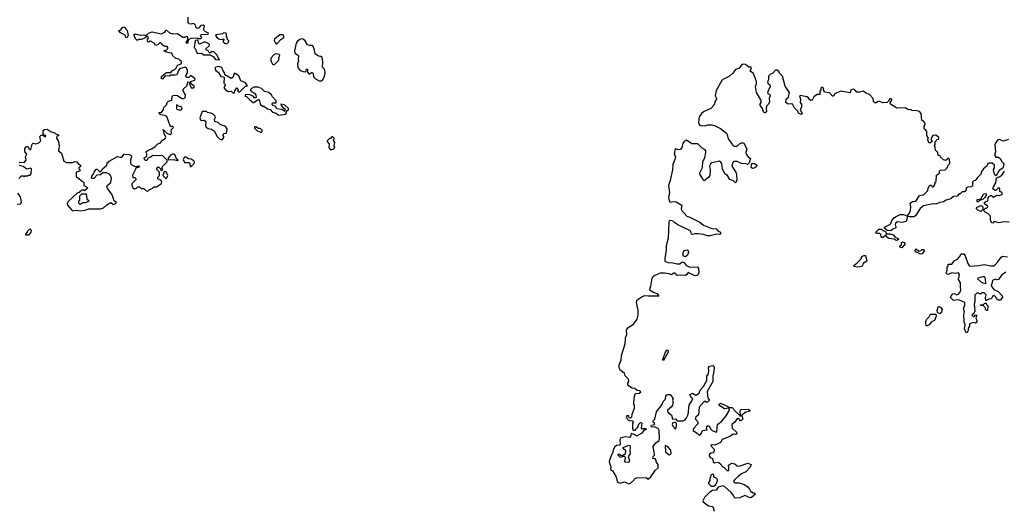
# Model space of a CAD drawing. Extents: x 2601477 to 2753313, y 449408 to 581029.
# Tile 174 of 203: x 2689502 to 2701114, y 517269 to 523023. Entities that reach past the tile are written whole.
import ezdxf

# ---------------------------------------------------------------- set-up
doc = ezdxf.new("R2010")
doc.units = 0

msp = doc.modelspace()

# ---------------------------------------------------------------- linework, layer by layer
at = {"layer": '0CON05XD'}
for points in [[(2689495, 521338), (2689505, 521342), (2689555, 521340), (2689580, 521365), (2689572, 521405), (2689588, 521435), (2689563, 521463), (2689562, 521505), (2689582, 521528), (2689598, 521528), (2689615, 521500), (2689625, 521490), (2689635, 521490), (2689650, 521555), (2689662, 521568), (2689685, 521560), (2689707, 521563), (2689728, 521572), (2689750, 521595), (2689740, 521645), (2689755, 521660), (2689775, 521660), (2689808, 521642), (2689810, 521655), (2689792, 521662), (2689780, 521675), (2689780, 521715), (2689793, 521727), (2689825, 521732), (2689875, 521698), (2689915, 521690), (2689922, 521682), (2689960, 521665), (2689958, 521652), (2689942, 521648), (2689938, 521625), (2689958, 521585), (2689968, 521525), (2689962, 521512), (2689960, 521475), (2689997, 521447), (2690024, 521354), (2690055, 521338), (2690125, 521338), (2690155, 521348), (2690175, 521347), (2690195, 521320), (2690205, 521320), (2690218, 521308), (2690218, 521292), (2690200, 521275), (2690200, 521265), (2690210, 521255), (2690210, 521235), (2690170, 521225), (2690170, 521165), (2690185, 521160), (2690242, 521112), (2690255, 521110), (2690260, 521105), (2690260, 521065), (2690300, 521045), (2690298, 521032), (2690268, 521002), (2690255, 521010), (2690235, 521010), (2690228, 521002), (2690215, 521000), (2690198, 520982), (2690185, 520980), (2690074, 520876), (2690063, 520855), (2690066, 520835), (2690115, 520774), (2690125, 520769), (2690175, 520775), (2690215, 520768), (2690275, 520775), (2690315, 520790), (2690455, 520790), (2690492, 520805), (2690531, 520839), (2690575, 520867), (2690605, 520841), (2690637, 520855), (2690642, 520865), (2690616, 520886), (2690592, 520955), (2690537, 521035), (2690530, 521055), (2690532, 521065), (2690571, 521099), (2690582, 521125), (2690584, 521154), (2690574, 521184), (2690560, 521200), (2690525, 521217), (2690483, 521217), (2690455, 521192), (2690413, 521187), (2690375, 521150), (2690355, 521150), (2690350, 521155), (2690352, 521175), (2690370, 521195), (2690380, 521225), (2690405, 521260), (2690415, 521260), (2690443, 521233), (2690457, 521233), (2690475, 521250), (2690480, 521265), (2690530, 521305), (2690532, 521338), (2690545, 521340), (2690556, 521354), (2690655, 521408), (2690685, 521400), (2690705, 521402), (2690733, 521437), (2690793, 521433), (2690813, 521423), (2690820, 521405), (2690808, 521365), (2690810, 521325), (2690825, 521310), (2690865, 521290), (2690885, 521290), (2690895, 521300), (2690920, 521295), (2690905, 521280), (2690885, 521280), (2690872, 521268), (2690833, 521187), (2690835, 521160), (2690862, 521162), (2690872, 521145), (2690870, 521135), (2690823, 521087), (2690823, 521063), (2690835, 521040), (2690855, 521028), (2690880, 521035), (2690895, 521050), (2690915, 521050), (2690933, 521033), (2690965, 521030), (2690992, 521002), (2691015, 521000), (2691032, 521018), (2691065, 521030), (2691085, 521050), (2691115, 521052), (2691140, 521065), (2691175, 521090), (2691180, 521115), (2691168, 521128), (2691130, 521145), (2691132, 521165), (2691150, 521185), (2691150, 521225), (2691120, 521255), (2691120, 521275), (2691138, 521288), (2691158, 521268), (2691162, 521252), (2691178, 521242), (2691190, 521255), (2691180, 521265), (2691188, 521292), (2691240, 521345), (2691240, 521365), (2691190, 521415), (2691175, 521422), (2691135, 521418), (2691075, 521422), (2691045, 521400), (2691012, 521388), (2691008, 521372), (2690998, 521362), (2690985, 521360), (2690972, 521375), (2690970, 521395), (2690985, 521400), (2691002, 521418), (2691002, 521442), (2690990, 521465), (2691024, 521486), (2691055, 521498), (2691095, 521522), (2691132, 521558), (2691161, 521569), (2691188, 521602), (2691223, 521625), (2691226, 521636), (2691205, 521680), (2691193, 521727), (2691236, 521686), (2691265, 521672), (2691285, 521670), (2691292, 521685), (2691290, 521725), (2691317, 521753), (2691307, 521767), (2691285, 521760), (2691275, 521770), (2691239, 521879), (2691215, 521892), (2691165, 521900), (2691142, 521928), (2691175, 521930), (2691198, 521965), (2691203, 521987), (2691235, 522020), (2691242, 522048), (2691258, 522062), (2691298, 522072), (2691300, 522115), (2691312, 522128), (2691335, 522133), (2691365, 522127), (2691415, 522093), (2691435, 522092), (2691455, 522100), (2691458, 522135), (2691428, 522185), (2691428, 522202), (2691478, 522245), (2691485, 522290), (2691508, 522288), (2691510, 522275), (2691500, 522265), (2691508, 522258), (2691525, 522220), (2691555, 522220), (2691560, 522225), (2691560, 522245), (2691542, 522252), (2691522, 522272), (2691520, 522295), (2691565, 522310), (2691570, 522325), (2691525, 522360), (2691515, 522360), (2691495, 522340), (2691475, 522340), (2691462, 522352), (2691462, 522365), (2691480, 522395), (2691480, 522425), (2691468, 522455), (2691455, 522462), (2691385, 522442), (2691373, 522425), (2691357, 522373), (2691335, 522368), (2691285, 522370), (2691265, 522358), (2691218, 522362), (2691185, 522320), (2691172, 522335), (2691180, 522355), (2691235, 522400), (2691285, 522400), (2691301, 522419), (2691335, 522438), (2691348, 522452), (2691365, 522488), (2691406, 522504), (2691412, 522515), (2691410, 522535), (2691395, 522540), (2691377, 522557), (2691344, 522564), (2691310, 522595), (2691295, 522630), (2691265, 522632), (2691235, 522640), (2691225, 522650), (2691202, 522652), (2691205, 522660), (2691228, 522662), (2691250, 522685), (2691250, 522695), (2691240, 522705), (2691215, 522708), (2691195, 522718), (2691165, 522750), (2691155, 522750), (2691130, 522725), (2691105, 522720), (2691086, 522746), (2691045, 522770), (2691035, 522770), (2691025, 522760), (2691012, 522762), (2691010, 522785), (2691020, 522815), (2691002, 522832), (2691000, 522845), (2691020, 522865), (2691065, 522881), (2691175, 522858), (2691210, 522875), (2691220, 522885), (2691220, 522895), (2691235, 522900), (2691268, 522868), (2691307, 522857), (2691365, 522860), (2691425, 522818), (2691455, 522818), (2691477, 522827), (2691482, 522815), (2691480, 522785), (2691460, 522755), (2691465, 522750), (2691488, 522752), (2691492, 522788), (2691523, 522807), (2691595, 522810), (2691605, 522800), (2691637, 522803), (2691650, 522815), (2691632, 522832), (2691645, 522850), (2691722, 522852), (2691728, 522855), (2691725, 522870), (2691695, 522880), (2691678, 522895), (2691672, 522915), (2691680, 522945), (2691665, 522960), (2691640, 522955), (2691610, 522925), (2691595, 522920), (2691580, 522935), (2691577, 522957), (2691555, 522980), (2691525, 522970), (2691500, 522975), (2691490, 522985), (2691488, 523052)], [(2690765, 522810), (2690752, 522812), (2690748, 522838), (2690685, 522872), (2690670, 522895), (2690695, 522902), (2690715, 522932), (2690731, 522939), (2690745, 522932), (2690753, 522913), (2690770, 522895), (2690780, 522835), (2690765, 522810)], [(2690895, 522780), (2690885, 522780), (2690872, 522792), (2690852, 522835), (2690850, 522845), (2690863, 522857), (2690925, 522840), (2690965, 522843), (2690988, 522838), (2690988, 522815), (2690976, 522804), (2690935, 522790), (2690905, 522790), (2690895, 522780)], [(2691855, 522550), (2691860, 522555), (2691842, 522572), (2691830, 522605), (2691790, 522645), (2691773, 522647), (2691745, 522630), (2691732, 522642), (2691725, 522660), (2691702, 522662), (2691702, 522685), (2691738, 522715), (2691740, 522735), (2691695, 522758), (2691675, 522760), (2691623, 522733), (2691610, 522745), (2691608, 522778), (2691595, 522782), (2691572, 522778), (2691560, 522695), (2691572, 522682), (2691590, 522635), (2691605, 522624), (2691647, 522627), (2691675, 522610), (2691745, 522610), (2691785, 522590), (2691810, 522555), (2691855, 522550)], [(2691945, 522740), (2691965, 522760), (2691970, 522775), (2691950, 522795), (2691950, 522815), (2691940, 522825), (2691940, 522855), (2691930, 522865), (2691905, 522868), (2691892, 522858), (2691824, 522846), (2691812, 522838), (2691828, 522815), (2691860, 522795), (2691895, 522790), (2691908, 522798), (2691910, 522785), (2691900, 522775), (2691903, 522763), (2691920, 522745), (2691945, 522740)], [(2692535, 522740), (2692580, 522790), (2692618, 522815), (2692619, 522829), (2692610, 522845), (2692570, 522845), (2692508, 522795), (2692503, 522777), (2692513, 522753), (2692525, 522740), (2692535, 522740)], [(2693065, 522302), (2693075, 522310), (2693095, 522352), (2693104, 522405), (2693098, 522438), (2693073, 522465), (2693078, 522525), (2693068, 522578), (2693055, 522590), (2693025, 522592), (2692985, 522620), (2692973, 522685), (2692955, 522717), (2692923, 522717), (2692898, 522728), (2692868, 522775), (2692845, 522793), (2692825, 522797), (2692805, 522789), (2692776, 522765), (2692764, 522745), (2692742, 522655), (2692747, 522627), (2692780, 522610), (2692790, 522595), (2692787, 522555), (2692792, 522535), (2692780, 522505), (2692782, 522455), (2692810, 522425), (2692855, 522408), (2692880, 522410), (2692885, 522440), (2692895, 522438), (2692898, 522405), (2692915, 522380), (2692945, 522400), (2692955, 522400), (2692964, 522385), (2692968, 522348), (2692992, 522325), (2693035, 522303), (2693065, 522302)], [(2692505, 522492), (2692560, 522545), (2692558, 522575), (2692568, 522605), (2692562, 522612), (2692525, 522619), (2692505, 522613), (2692465, 522570), (2692463, 522545), (2692473, 522523), (2692485, 522500), (2692505, 522492)], [(2692035, 522160), (2692040, 522185), (2692062, 522218), (2692068, 522218), (2692077, 522197), (2692072, 522182), (2692082, 522172), (2692095, 522170), (2692165, 522240), (2692188, 522242), (2692165, 522280), (2692111, 522301), (2692085, 522360), (2692045, 522390), (2692032, 522388), (2692015, 522340), (2691995, 522328), (2691922, 522372), (2691918, 522395), (2691896, 522426), (2691885, 522458), (2691845, 522472), (2691815, 522462), (2691808, 522455), (2691808, 522435), (2691815, 522422), (2691845, 522400), (2691875, 522352), (2691905, 522350), (2691912, 522342), (2691910, 522275), (2691930, 522255), (2691910, 522225), (2691912, 522215), (2691930, 522195), (2691960, 522175), (2691995, 522178), (2692015, 522160), (2692035, 522160)], [(2698625, 522010), (2698618, 522025), (2698605, 522032), (2698565, 522028), (2698538, 522048), (2698541, 522085), (2698569, 522111), (2698580, 522165), (2698528, 522238), (2698497, 522357), (2698460, 522395), (2698458, 522408), (2698437, 522427), (2698415, 522428), (2698385, 522392), (2698355, 522380), (2698333, 522355), (2698333, 522317), (2698320, 522285), (2698324, 522274), (2698348, 522255), (2698352, 522235), (2698320, 522165), (2698324, 522154), (2698352, 522135), (2698353, 522125), (2698342, 522095), (2698344, 522055), (2698332, 522028), (2698313, 522005), (2698307, 521983), (2698310, 521935), (2698295, 521923), (2698285, 521923), (2698274, 521934), (2698257, 521985), (2698235, 522010), (2698233, 522025), (2698248, 522045), (2698247, 522065), (2698240, 522085), (2698190, 522165), (2698180, 522235), (2698191, 522265), (2698191, 522295), (2698155, 522390), (2698118, 522415), (2698132, 522455), (2698130, 522465), (2698102, 522462), (2698062, 522495), (2698035, 522499), (2698020, 522495), (2697988, 522452), (2697945, 522436), (2697930, 522420), (2697910, 522390), (2697872, 522355), (2697795, 522316), (2697784, 522305), (2697715, 522187), (2697704, 522125), (2697721, 522095), (2697721, 522085), (2697700, 522055), (2697691, 522019), (2697653, 521977), (2697568, 521935), (2697541, 521915), (2697514, 521875), (2697506, 521815), (2697515, 521787), (2697535, 521774), (2697585, 521771), (2697615, 521781), (2697665, 521781), (2697705, 521771), (2697765, 521740), (2697836, 521685), (2697847, 521667), (2697859, 521619), (2697907, 521545), (2697925, 521530), (2697965, 521532), (2697992, 521558), (2698015, 521570), (2698035, 521572), (2698042, 521565), (2698078, 521498), (2698067, 521455), (2698068, 521435), (2698094, 521404), (2698122, 521385), (2698104, 521336), (2698085, 521313), (2698065, 521323), (2698015, 521327), (2697965, 521350), (2697925, 521351), (2697912, 521338), (2697899, 521295), (2697949, 521225), (2697954, 521205), (2697961, 521125), (2697945, 521100), (2697921, 521121), (2697878, 521138), (2697849, 521185), (2697816, 521206), (2697792, 521265), (2697782, 521325), (2697772, 521342), (2697754, 521354), (2697665, 521334), (2697645, 521320), (2697637, 521285), (2697643, 521255), (2697640, 521185), (2697630, 521165), (2697575, 521120), (2697562, 521132), (2697560, 521145), (2697525, 521200), (2697523, 521215), (2697555, 521280), (2697559, 521351), (2697582, 521395), (2697594, 521456), (2697594, 521475), (2697585, 521489), (2697549, 521509), (2697499, 521559), (2697429, 521559), (2697365, 521603), (2697337, 521585), (2697323, 521567), (2697311, 521515), (2697295, 521491), (2697275, 521486), (2697232, 521498), (2697222, 521435), (2697235, 521410), (2697229, 521375), (2697205, 521315), (2697199, 521251), (2697174, 521125), (2697152, 521065), (2697166, 520985), (2697154, 520925), (2697160, 520885), (2697175, 520870), (2697217, 520877), (2697244, 520874), (2697312, 520835), (2697304, 520796), (2697306, 520775), (2697368, 520705), (2697405, 520694), (2697525, 520634), (2697565, 520599), (2697665, 520560), (2697714, 520554), (2697735, 520532), (2697766, 520516), (2697768, 520505), (2697765, 520492), (2697755, 520488), (2697725, 520494), (2697645, 520473), (2697615, 520474), (2697565, 520489), (2697502, 520498), (2697465, 520498), (2697435, 520490), (2697424, 520494), (2697416, 520525), (2697405, 520536), (2697262, 520602), (2697228, 520628), (2697208, 520645), (2697175, 520654), (2697162, 520648), (2697156, 520635), (2697150, 520445), (2697127, 520356), (2697126, 520306), (2697110, 520205), (2697112, 520175), (2697145, 520160), (2697205, 520156), (2697256, 520144), (2697286, 520144), (2697315, 520167), (2697338, 520158), (2697356, 520126), (2697405, 520103), (2697495, 520108), (2697506, 520086), (2697510, 520035), (2697495, 520009), (2697475, 520000), (2697455, 520004), (2697385, 520040), (2697368, 520015), (2697354, 520006), (2697295, 520010), (2697264, 520004), (2697250, 520010), (2697233, 520033), (2697215, 520033), (2697185, 520012), (2697160, 520025), (2697105, 520034), (2697055, 520033), (2697035, 520026), (2696976, 519995), (2696956, 519975), (2696942, 519878), (2696930, 519835), (2696975, 519808), (2697015, 519793), (2697040, 519765), (2697035, 519762), (2696915, 519760), (2696865, 519766), (2696835, 519750), (2696776, 519705), (2696773, 519685), (2696793, 519595), (2696790, 519535), (2696779, 519491), (2696730, 519420), (2696665, 519380), (2696654, 519365), (2696658, 519305), (2696644, 519265), (2696637, 519194), (2696597, 519055), (2696590, 519005), (2696566, 518946), (2696568, 518918), (2696578, 518895), (2696630, 518855), (2696638, 518825), (2696676, 518786), (2696682, 518755), (2696670, 518735), (2696670, 518715), (2696725, 518680), (2696757, 518677), (2696783, 518653), (2696815, 518647), (2696822, 518625), (2696806, 518614), (2696763, 518607), (2696752, 518595), (2696740, 518515), (2696740, 518485), (2696750, 518475), (2696750, 518435), (2696722, 518365), (2696717, 518333), (2696705, 518320), (2696690, 518325), (2696685, 518348), (2696663, 518347), (2696653, 518335), (2696670, 518305), (2696693, 518293), (2696725, 518288), (2696738, 518275), (2696730, 518255), (2696728, 518205), (2696735, 518180), (2696765, 518180), (2696778, 518205), (2696790, 518215), (2696805, 518250), (2696825, 518270), (2696840, 518265), (2696830, 518205), (2696835, 518200), (2696885, 518200), (2696890, 518185), (2696862, 518178), (2696840, 518145), (2696775, 518110), (2696760, 518125), (2696715, 518140), (2696707, 518105), (2696696, 518094), (2696645, 518099), (2696592, 518088), (2696580, 518065), (2696585, 518010), (2696577, 518003), (2696542, 517998), (2696515, 517978), (2696500, 517945), (2696494, 517906), (2696484, 517895), (2696456, 517825), (2696455, 517805), (2696472, 517745), (2696470, 517715), (2696495, 517700), (2696532, 517635), (2696542, 517615), (2696550, 517575), (2696565, 517561), (2696585, 517556), (2696635, 517570), (2696685, 517546), (2696705, 517553), (2696745, 517590), (2696754, 517606), (2696775, 517619), (2696892, 517622), (2696915, 517600), (2696945, 517628), (2696995, 517702), (2697030, 517735), (2697033, 517745), (2697032, 517775), (2697013, 517803), (2697005, 517830), (2696995, 517840), (2696970, 517845), (2696973, 517867), (2696987, 517883), (2696988, 517895), (2696972, 517985), (2697005, 518030), (2697042, 518058), (2697048, 518085), (2697044, 518174), (2697031, 518201), (2696985, 518220), (2696953, 518213), (2696948, 518232), (2696955, 518240), (2696990, 518245), (2696990, 518265), (2696975, 518270), (2696970, 518285), (2696992, 518308), (2697011, 518395), (2697078, 518482), (2697091, 518519), (2697119, 518545), (2697122, 518588), (2697138, 518602), (2697172, 518602), (2697210, 518555), (2697202, 518535), (2697210, 518505), (2697203, 518497), (2697200, 518475), (2697188, 518455), (2697142, 518415), (2697145, 518390), (2697187, 518357), (2697200, 518315), (2697205, 518310), (2697235, 518312), (2697255, 518290), (2697325, 518290), (2697345, 518298), (2697362, 518318), (2697386, 518365), (2697397, 518475), (2697430, 518525), (2697440, 518555), (2697425, 518560), (2697408, 518588), (2697408, 518602), (2697435, 518617), (2697475, 518592), (2697514, 518615), (2697527, 518653), (2697565, 518696), (2697606, 518764), (2697607, 518815), (2697626, 518845), (2697630, 518885), (2697624, 518915), (2697637, 518933), (2697675, 518941), (2697687, 518935), (2697692, 518915), (2697690, 518875), (2697676, 518815), (2697677, 518753), (2697611, 518635), (2697612, 518582), (2697622, 518555), (2697632, 518545), (2697632, 518528), (2697615, 518510), (2697595, 518510), (2697585, 518520), (2697575, 518518), (2697515, 518452), (2697509, 518361), (2697475, 518331), (2697468, 518315), (2697498, 518278), (2697499, 518255), (2697454, 518205), (2697443, 518185), (2697444, 518175), (2697495, 518142), (2697515, 518120), (2697535, 518132), (2697556, 518174), (2697610, 518185), (2697602, 518205), (2697605, 518220), (2697615, 518230), (2697635, 518230), (2697650, 518195), (2697667, 518177), (2697715, 518156), (2697725, 518158), (2697731, 518245), (2697783, 518285), (2697832, 518348), (2697874, 518415), (2697865, 518440), (2697815, 518430), (2697758, 518465), (2697753, 518477), (2697755, 518490), (2697765, 518497), (2697855, 518460), (2697868, 518448), (2697906, 518446), (2697922, 518432), (2697928, 518415), (2697990, 518355), (2697995, 518340), (2698010, 518355), (2698002, 518362), (2697998, 518402), (2698008, 518422), (2698095, 518428), (2698113, 518415), (2698112, 518405), (2698102, 518398), (2698065, 518390), (2698021, 518359), (2698018, 518345), (2698032, 518315), (2698026, 518304), (2698005, 518290), (2697995, 518292), (2697988, 518308), (2697975, 518317), (2697955, 518304), (2697935, 518274), (2697901, 518245), (2697903, 518205), (2697954, 518155), (2697959, 518145), (2697956, 518134), (2697945, 518129), (2697915, 518131), (2697875, 518106), (2697785, 518069), (2697766, 518034), (2697705, 518001), (2697653, 518007), (2697655, 517992), (2697692, 517955), (2697693, 517937), (2697686, 517914), (2697655, 517907), (2697638, 517895), (2697633, 517875), (2697646, 517856), (2697674, 517844), (2697681, 517805), (2697695, 517796), (2697725, 517802), (2697753, 517793), (2697769, 517779), (2697785, 517751), (2697809, 517739), (2697845, 517702), (2697866, 517704), (2697865, 517733)], [(2692555, 521898), (2692585, 521902), (2692635, 521910), (2692647, 521923), (2692650, 521945), (2692672, 521965), (2692672, 521975), (2692625, 522018), (2692580, 522025), (2692588, 522005), (2692615, 521980), (2692627, 521977), (2692630, 521945), (2692625, 521942), (2692592, 521962), (2692533, 521973), (2692520, 522000), (2692484, 522014), (2692478, 522025), (2692480, 522035), (2692488, 522042), (2692528, 522042), (2692528, 522065), (2692484, 522114), (2692472, 522135), (2692440, 522165), (2692390, 522175), (2692355, 522210), (2692316, 522226), (2692265, 522227), (2692237, 522213), (2692220, 522195), (2692234, 522174), (2692270, 522155), (2692286, 522136), (2692290, 522105), (2692285, 522100), (2692273, 522103), (2692255, 522120), (2692205, 522140), (2692162, 522138), (2692162, 522122), (2692178, 522118), (2692215, 522078), (2692255, 522048), (2692265, 522048), (2692315, 522080), (2692325, 522080), (2692338, 522025), (2692364, 522004), (2692382, 522002), (2692425, 521972), (2692455, 521962), (2692485, 521932), (2692525, 521922), (2692555, 521898)], [(2701165, 521610), (2701105, 521590), (2701055, 521608), (2701035, 521602), (2701013, 521575), (2701003, 521545), (2701008, 521465), (2701000, 521425), (2701010, 521415), (2701010, 521400), (2701045, 521400), (2701066, 521386), (2701085, 521350), (2701110, 521325), (2701110, 521315), (2701097, 521273), (2701052, 521245), (2701018, 521182), (2701002, 521192), (2700990, 521225), (2700988, 521255), (2700998, 521275), (2701000, 521305), (2700972, 521332), (2700935, 521332), (2700920, 521325), (2700906, 521294), (2700867, 521263), (2700842, 521225), (2700840, 521205), (2700797, 521163), (2700783, 521137), (2700770, 521125), (2700755, 521122), (2700740, 521105), (2700738, 521062), (2700725, 521050), (2700685, 521048), (2700662, 521038), (2700660, 521005), (2700645, 520990), (2700615, 520990), (2700595, 520970), (2700582, 520968), (2700558, 520942), (2700515, 520938), (2700485, 520910), (2700430, 520895), (2700395, 520872), (2700354, 520866), (2700305, 520847), (2700275, 520850), (2700162, 520828), (2700120, 520795), (2700065, 520708), (2700045, 520698), (2699996, 520696), (2699968, 520702), (2699964, 520665), (2699955, 520643), (2699910, 520630), (2699855, 520638), (2699834, 520626), (2699827, 520605), (2699836, 520576), (2699834, 520566), (2699798, 520552), (2699777, 520533), (2699734, 520534), (2699702, 520565), (2699700, 520575), (2699765, 520608), (2699775, 520620), (2699786, 520655), (2699813, 520687), (2699832, 520698), (2699886, 520724), (2699925, 520724), (2699965, 520710), (2699975, 520718), (2699995, 520742), (2700008, 520775), (2700012, 520815), (2700005, 520860), (2700033, 520877), (2700069, 520881), (2700112, 520948), (2700160, 520955), (2700207, 521003), (2700218, 521042), (2700235, 521070), (2700255, 521070), (2700262, 521052), (2700278, 521052), (2700290, 521065), (2700290, 521075), (2700300, 521085), (2700300, 521105), (2700310, 521115), (2700315, 521190), (2700348, 521212), (2700350, 521235), (2700362, 521248), (2700415, 521250), (2700440, 521275), (2700452, 521308), (2700470, 521325), (2700468, 521378), (2700455, 521390), (2700425, 521360), (2700395, 521370), (2700362, 521402), (2700358, 521418), (2700332, 521422), (2700330, 521455), (2700303, 521483), (2700300, 521515), (2700290, 521535), (2700300, 521545), (2700300, 521565), (2700290, 521575), (2700322, 521608), (2700340, 521615), (2700340, 521635), (2700305, 521660), (2700272, 521658), (2700250, 521625), (2700250, 521605), (2700260, 521595), (2700258, 521582), (2700245, 521570), (2700225, 521570), (2700210, 521605), (2700210, 521615), (2700220, 521625), (2700200, 521655), (2700200, 521705), (2700188, 521718), (2700170, 521735), (2700170, 521765), (2700180, 521785), (2700177, 521807), (2700155, 521830), (2700140, 521835), (2700132, 521915), (2700115, 521938), (2700085, 521948), (2700025, 521950), (2700012, 521962), (2699985, 521958), (2699945, 521982), (2699845, 521980), (2699772, 522025), (2699768, 522042), (2699788, 522075), (2699786, 522086), (2699775, 522090), (2699765, 522090), (2699750, 522075), (2699748, 522062), (2699732, 522048), (2699687, 522043), (2699645, 522058), (2699625, 522058), (2699595, 522040), (2699572, 522055), (2699568, 522095), (2699522, 522142), (2699480, 522155), (2699455, 522178), (2699405, 522168), (2699375, 522170), (2699352, 522195), (2699335, 522203), (2699302, 522195), (2699295, 522162), (2699181, 522179), (2699115, 522150), (2699098, 522122), (2699085, 522120), (2699077, 522137), (2699051, 522161), (2698995, 522170), (2698980, 522195), (2698987, 522207), (2698963, 522227), (2698950, 522215), (2698950, 522195), (2698938, 522175), (2698938, 522142), (2698905, 522140), (2698867, 522113), (2698848, 522075), (2698835, 522068), (2698815, 522082), (2698803, 522103), (2698784, 522114), (2698705, 522130), (2698700, 522125), (2698711, 522085), (2698707, 522047), (2698723, 522023), (2698721, 521995), (2698708, 521955), (2698727, 521925), (2698728, 521912), (2698717, 521903), (2698685, 521920), (2698678, 521945), (2698635, 521988), (2698625, 522010)], [(2691405, 521960), (2691420, 521975), (2691415, 521990), (2691373, 522003), (2691352, 522018), (2691351, 521971), (2691375, 521960), (2691405, 521960)], [(2691875, 521608), (2691895, 521610), (2691910, 521635), (2691910, 521645), (2691900, 521655), (2691902, 521668), (2691915, 521680), (2691940, 521685), (2691948, 521735), (2691936, 521756), (2691915, 521772), (2691872, 521782), (2691842, 521812), (2691805, 521820), (2691798, 521845), (2691810, 521875), (2691808, 521885), (2691785, 521907), (2691755, 521922), (2691715, 521930), (2691705, 521940), (2691655, 521940), (2691628, 521865), (2691635, 521840), (2691645, 521832), (2691678, 521838), (2691698, 521815), (2691692, 521775), (2691702, 521755), (2691725, 521740), (2691765, 521730), (2691786, 521716), (2691805, 521700), (2691827, 521647), (2691857, 521617), (2691875, 521608)], [(2692345, 521690), (2692360, 521705), (2692360, 521725), (2692335, 521738), (2692318, 521738), (2692285, 521760), (2692272, 521758), (2692272, 521742), (2692302, 521712), (2692332, 521702), (2692345, 521690)], [(2693185, 521492), (2693205, 521500), (2693220, 521515), (2693212, 521535), (2693218, 521575), (2693200, 521605), (2693210, 521615), (2693210, 521625), (2693195, 521640), (2693185, 521640), (2693168, 521622), (2693155, 521620), (2693130, 521595), (2693130, 521585), (2693150, 521555), (2693147, 521515), (2693165, 521492), (2693185, 521492)], [(2691370, 521360), (2691368, 521368), (2691352, 521382), (2691337, 521425), (2691325, 521438), (2691305, 521438), (2691280, 521425), (2691250, 521385), (2691255, 521370), (2691315, 521372), (2691365, 521360), (2691370, 521360)], [(2691512, 521292), (2691525, 521292), (2691558, 521325), (2691562, 521335), (2691558, 521355), (2691525, 521378), (2691493, 521383), (2691462, 521402), (2691445, 521400), (2691430, 521375), (2691440, 521345), (2691445, 521340), (2691495, 521340), (2691510, 521325), (2691512, 521292)], [(2689492, 521148), (2689525, 521180), (2689545, 521180), (2689555, 521170), (2689565, 521180), (2689595, 521180), (2689605, 521190), (2689625, 521190), (2689638, 521205), (2689640, 521265), (2689635, 521270), (2689585, 521260), (2689542, 521292), (2689494, 521304)], [(2698145, 521267), (2698130, 521280), (2698131, 521309), (2698145, 521330), (2698168, 521328), (2698197, 521307), (2698188, 521285), (2698165, 521271), (2698145, 521267)], [(2691235, 521150), (2691248, 521185), (2691228, 521228), (2691205, 521230), (2691190, 521185), (2691222, 521152), (2691235, 521150)], [(2701173, 520633), (2701105, 520638), (2701055, 520628), (2700995, 520640), (2700977, 520623), (2700965, 520628), (2700950, 520655), (2700950, 520705), (2700920, 520735), (2700880, 520755), (2700880, 520765), (2700870, 520775), (2700892, 520798), (2700905, 520800), (2700920, 520815), (2700915, 520830), (2700902, 520832), (2700882, 520852), (2700880, 520865), (2700890, 520875), (2700920, 520885), (2700924, 520916), (2700932, 520935), (2700955, 520950), (2700965, 520950), (2700970, 520935), (2700985, 520930), (2701025, 520952), (2701055, 520950), (2701088, 520962), (2701090, 520985), (2701060, 520995), (2701062, 521025), (2701057, 521037), (2701045, 521038), (2701015, 521008), (2701005, 521008), (2700995, 521020), (2700980, 521025), (2700985, 521050), (2701015, 521100), (2701022, 521158), (2701055, 521167), (2701085, 521190), (2701117, 521235)], [(2689473, 520847), (2689515, 520850), (2689522, 520875), (2689512, 520932), (2689482, 520975)], [(2690215, 520842), (2690205, 520850), (2690200, 520865), (2690200, 520885), (2690210, 520895), (2690210, 520945), (2690235, 520970), (2690285, 520970), (2690295, 520910), (2690320, 520885), (2690307, 520873), (2690275, 520862), (2690248, 520862), (2690215, 520842)], [(2700805, 520872), (2700793, 520873), (2700795, 520900), (2700835, 520910), (2700867, 520963), (2700885, 520972), (2700895, 520970), (2700902, 520955), (2700886, 520924), (2700866, 520904), (2700825, 520890), (2700805, 520872)], [(2700835, 520760), (2700800, 520775), (2700780, 520795), (2700795, 520812), (2700815, 520818), (2700825, 520828), (2700845, 520830), (2700860, 520815), (2700860, 520785), (2700835, 520760)], [(2689615, 520484), (2689636, 520515), (2689640, 520535), (2689625, 520550), (2689612, 520548), (2689590, 520525), (2689590, 520515), (2689573, 520497), (2689570, 520485), (2689615, 520484)], [(2699837, 520417), (2699815, 520432), (2699753, 520443), (2699733, 520453), (2699715, 520480), (2699686, 520454), (2699670, 520455), (2699660, 520465), (2699657, 520487), (2699645, 520500), (2699615, 520500), (2699602, 520505), (2699598, 520515), (2699635, 520550), (2699665, 520550), (2699684, 520534), (2699713, 520523), (2699725, 520490), (2699732, 520498), (2699765, 520497), (2699804, 520484), (2699825, 520458), (2699863, 520443), (2699868, 520435), (2699855, 520421), (2699837, 520417)], [(2699905, 520333), (2699885, 520334), (2699880, 520345), (2699882, 520355), (2699902, 520368), (2699902, 520395), (2699915, 520402), (2699939, 520389), (2699942, 520375), (2699905, 520333)], [(2697355, 520224), (2697332, 520232), (2697324, 520255), (2697336, 520294), (2697368, 520308), (2697382, 520302), (2697390, 520275), (2697379, 520245), (2697355, 520224)], [(2699385, 520102), (2699345, 520110), (2699340, 520115), (2699342, 520128), (2699375, 520152), (2699425, 520202), (2699435, 520230), (2699458, 520242), (2699475, 520240), (2699492, 520175), (2699455, 520150), (2699435, 520112), (2699385, 520102)], [(2700125, 520257), (2700070, 520285), (2700064, 520294), (2700065, 520310), (2700075, 520320), (2700105, 520290), (2700132, 520298), (2700145, 520310), (2700165, 520310), (2700170, 520295), (2700145, 520260), (2700125, 520257)], [(2701130, 520045), (2701085, 520013), (2701045, 519958), (2701025, 519952), (2701005, 519960), (2700975, 519947), (2700967, 519905), (2700958, 519895), (2700962, 519875), (2700981, 519851), (2700990, 519840), (2701040, 519815), (2701088, 519765), (2701092, 519745), (2701065, 519712), (2701045, 519713), (2701031, 519721), (2701015, 519750), (2700995, 519770), (2700980, 519765), (2700972, 519745), (2700955, 519730), (2700933, 519727), (2700905, 519710), (2700895, 519710), (2700892, 519745), (2700900, 519775), (2700888, 519788), (2700875, 519800), (2700855, 519800), (2700835, 519788), (2700818, 519788), (2700808, 519798), (2700795, 519800), (2700768, 519772), (2700767, 519695), (2700760, 519665), (2700766, 519584), (2700753, 519557), (2700730, 519535), (2700745, 519520), (2700758, 519522), (2700775, 519540), (2700790, 519535), (2700778, 519505), (2700790, 519475), (2700791, 519455), (2700775, 519444), (2700745, 519450), (2700704, 519436), (2700702, 519405), (2700688, 519385), (2700688, 519355), (2700676, 519334), (2700665, 519330), (2700644, 519375), (2700652, 519425), (2700642, 519455), (2700637, 519545), (2700644, 519575), (2700631, 519615), (2700650, 519655), (2700650, 519685), (2700585, 519713), (2700565, 519716), (2700515, 519708), (2700480, 519745), (2700487, 519765), (2700505, 519789), (2700525, 519791), (2700555, 519777), (2700572, 519785), (2700597, 519815), (2700603, 519835), (2700597, 519875), (2700599, 519919), (2700570, 519965), (2700577, 519973), (2700586, 520016), (2700575, 520038), (2700535, 520030), (2700495, 520038), (2700455, 520018), (2700433, 520023), (2700429, 520041), (2700440, 520065), (2700440, 520105), (2700450, 520115), (2700452, 520138), (2700495, 520140), (2700525, 520180), (2700558, 520195), (2700586, 520224), (2700605, 520260), (2700625, 520262), (2700635, 520260), (2700652, 520235), (2700684, 520145), (2700705, 520116), (2700815, 520124), (2700875, 520136), (2700955, 520120), (2700985, 520120), (2701005, 520132), (2701036, 520165), (2701075, 520221), (2701095, 520232), (2701153, 520223)], [(2700895, 519912), (2700892, 519965), (2700879, 519989), (2700855, 519989), (2700800, 519975), (2700797, 519965), (2700832, 519932), (2700860, 519920), (2700895, 519912)], [(2700355, 519552), (2700327, 519567), (2700320, 519595), (2700332, 519635), (2700345, 519640), (2700367, 519627), (2700380, 519605), (2700374, 519576), (2700355, 519552)], [(2700915, 519592), (2700905, 519592), (2700890, 519605), (2700890, 519625), (2700868, 519648), (2700835, 519650), (2700832, 519658), (2700865, 519660), (2700885, 519680), (2700898, 519678), (2700902, 519662), (2700920, 519645), (2700915, 519592)], [(2700205, 519412), (2700192, 519412), (2700188, 519435), (2700189, 519465), (2700200, 519490), (2700227, 519515), (2700245, 519550), (2700305, 519550), (2700312, 519525), (2700290, 519475), (2700255, 519456), (2700226, 519424), (2700205, 519412)], [(2697095, 519001), (2697088, 519005), (2697087, 519015), (2697115, 519092), (2697134, 519125), (2697145, 519126), (2697151, 519115), (2697150, 519100), (2697095, 519001)], [(2697235, 518190), (2697246, 518225), (2697247, 518257), (2697232, 518272), (2697203, 518267), (2697198, 518245), (2697204, 518225), (2697235, 518190)], [(2696673, 517797), (2696645, 517800), (2696640, 517815), (2696648, 517855), (2696638, 517868), (2696615, 517870), (2696588, 517858), (2696558, 517885), (2696560, 517895), (2696575, 517897), (2696593, 517883), (2696608, 517882), (2696645, 517900), (2696650, 517935), (2696620, 517965), (2696620, 517975), (2696685, 518002), (2696697, 517997), (2696703, 517975), (2696697, 517935), (2696700, 517905), (2696678, 517865), (2696693, 517825), (2696685, 517803), (2696673, 517797)], [(2697165, 517890), (2697175, 517893), (2697186, 517906), (2697180, 517945), (2697155, 517974), (2697113, 517997), (2697118, 517925), (2697145, 517899), (2697165, 517890)], [(2697865, 517733), (2697863, 517765), (2697895, 517792), (2697935, 517783), (2697965, 517760), (2697985, 517753), (2698088, 517792), (2698130, 517775), (2698116, 517744), (2698065, 517688), (2698015, 517664), (2697970, 517630), (2697931, 517595), (2697921, 517575), (2697935, 517560), (2697985, 517558), (2698045, 517537), (2698091, 517511), (2698110, 517485), (2698125, 517450), (2698135, 517450), (2698145, 517440), (2698165, 517440), (2698178, 517425), (2698134, 517386), (2698115, 517380), (2698055, 517407), (2697995, 517381), (2697938, 517378), (2697927, 517387), (2697915, 517418), (2697892, 517445), (2697812, 517515), (2697795, 517521), (2697738, 517505), (2697715, 517470), (2697673, 517467), (2697642, 517448), (2697580, 517385), (2697560, 517345), (2697564, 517335), (2697625, 517288), (2697678, 517278), (2697693, 517223)], [(2697685, 517520), (2697708, 517535), (2697732, 517578), (2697732, 517595), (2697725, 517610), (2697690, 517625), (2697687, 517655), (2697675, 517662), (2697653, 517647), (2697650, 517625), (2697640, 517615), (2697640, 517585), (2697622, 517555), (2697655, 517520), (2697685, 517520)]]:
    msp.add_lwpolyline(points, dxfattribs=at)

doc.saveas('drawing.dxf')
